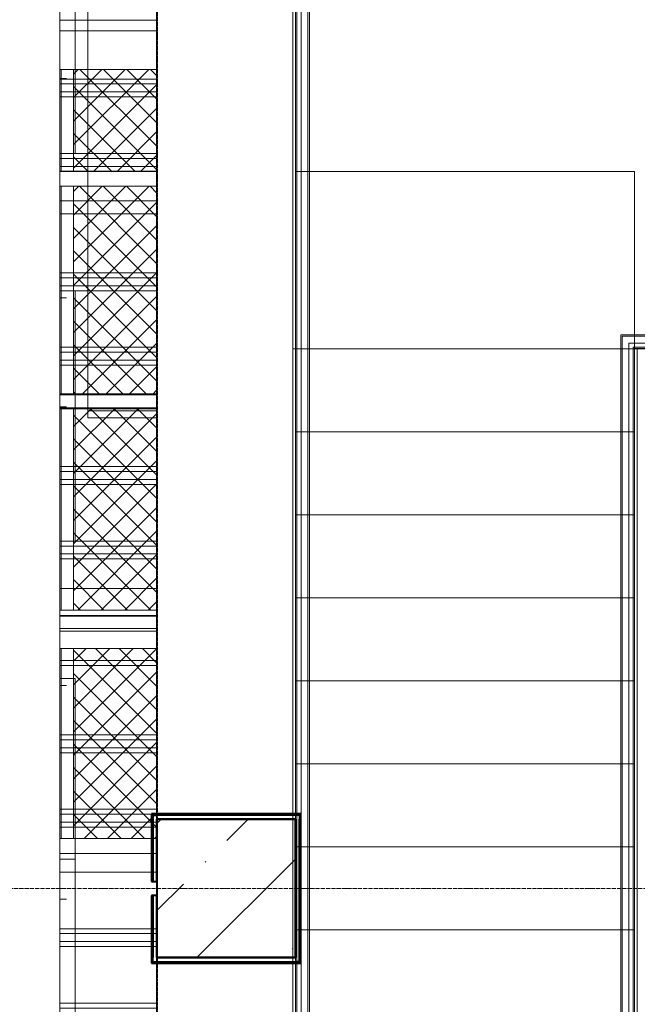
# Model space of a CAD drawing. Header units: millimetres. Extents: x 105028 to 874735, y -568483 to 191941.
# Tile 75 of 135: x 334318 to 336548, y 159070 to 162627. Entities that reach past the tile are written whole.
import ezdxf

# ---------------------------------------------------------------- set-up
doc = ezdxf.new("R2010")
doc.units = ezdxf.units.MM
for name, pattern in [('ADSK_Скрыто', [6, 3, -3]), ('ADSK_Штриховая_ш3 п1_5', [4.5, 3, -1.5]), ('Штрих_3_1_5_', [4.5, 3, -1.5]), ('Штрихпунктир 15 х 2 х 2 мм', [19, 15, -2, 0, -2])]:
    doc.linetypes.add(name, pattern=pattern)
doc.layers.add('_Разделитель помещений_', color=4, linetype='ADSK_Штриховая_ш3 п1_5', lineweight=40, true_color=0x00ffff)
for name, color, linetype, lineweight in [('Импосты витража', 7, 'Continuous', 18), ('Лестницы', 7, 'Continuous', 18), ('Несущие колонны', 7, 'Continuous', 18), ('Ограждение', 7, 'Continuous', 18), ('Оси', 7, 'Continuous', 9), ('Панели витража', 252, 'Continuous', 5), ('Перекрытия', 7, 'Continuous', 18), ('Поручни', 7, 'Continuous', 18), ('Стены', 7, 'Continuous', 18), ('Стены разрез', 7, 'Continuous', 40), ('Стены штриховка', 7, 'Continuous', 40)]:
    doc.layers.add(name, color=color, linetype=linetype, lineweight=lineweight)
pattern_1 = [(45, (0, 0), (-42.42640687, 42.42640687), []), (135, (0, 0), (-42.42640687, -42.42640687), [])]
pattern_2 = [(0, (0, 8705363.75), (317.5, 113.782), [158.75, -476.25]), (90, (79.38, 8705335.3), (-317.5, 113.782), [56.891, -170.673])]
pattern_3 = [(0, (0, 1282555.17), (317.5, 296.412), [158.75, -476.25]), (90, (79.38, 1282481.07), (-317.5, 296.412), [148.206, -444.618])]

# ---------------------------------------------------------------- blocks, each defined once
blk = doc.blocks.new('Ограждение - Ограждение-2598946-К2_L02_5_400__Задание СС')
at = {"layer": 'Поручни'}
for p, q in [((45074.2, 12751.9), (45375, 12751.9)), ((45074.2, 12701.5), (45074.2, 12751.9)), ((45079.2, 12746.9), (45370, 12746.9)), ((45079.2, 12701.5), (45079.2, 12746.9)), ((45074.2, 12701.5), (45124.2, 12701.5)), ((45074.2, 8751.1), (45074.2, 12701.5)), ((45074.2, 9101.5), (45074.2, 12701.5)), ((45079.2, 12701.5), (45119.2, 12701.5)), ((45079.2, 8756.1), (45079.2, 12701.5)), ((45079.2, 9101.5), (45079.2, 12701.5)), ((45104.2, 12721.9), (45345, 12721.9)), ((45104.2, 12701.5), (45104.2, 12721.9)), ((45104.2, 12701.5), (45134.2, 12701.5)), ((45104.2, 8781.1), (45104.2, 12701.5)), ((45104.2, 9101.5), (45104.2, 12701.5)), ((45119.2, 12706.9), (45330, 12706.9)), ((45119.2, 12701.5), (45119.2, 12706.9)), ((45119.2, 8796.1), (45119.2, 12701.5)), ((45119.2, 9101.5), (45119.2, 12701.5)), ((45124.2, 12701.9), (45325, 12701.9)), ((45124.2, 12701.5), (45124.2, 12701.9)), ((45124.2, 8801.1), (45124.2, 12701.5)), ((45124.2, 9101.5), (45124.2, 12701.5)), ((45134.2, 8811.1), (45134.2, 12701.5))]:
    blk.add_line(p, q, dxfattribs=at)
blk = doc.blocks.new('Ограждение - Ограждение-2598950-К2_L02_5_400__Задание СС')
at = {"layer": 'Поручни'}
for p, q in [((43890, 12701.5), (43890, 14060.7)), ((43900, 12701.5), (43900, 14050.7)), ((43905, 12701.5), (43905, 14045.7)), ((43920, 12701.5), (43920, 14030.7)), ((43945, 12701.5), (43945, 14005.7)), ((43950, 12701.5), (43950, 14000.7)), ((43890, 12701.5), (43920, 12701.5)), ((43890, 8801.5), (43890, 12701.5)), ((43890, 9101.5), (43890, 12701.5)), ((43900, 12701.5), (43950, 12701.5)), ((43900, 8801.5), (43900, 12701.5)), ((43900, 9101.5), (43900, 12701.5)), ((43905, 12701.5), (43945, 12701.5)), ((43905, 8801.5), (43905, 12701.5)), ((43905, 9101.5), (43905, 12701.5)), ((43920, 8801.5), (43920, 12701.5)), ((43920, 9101.5), (43920, 12701.5)), ((43945, 8801.5), (43945, 12701.5)), ((43945, 9101.5), (43945, 12701.5)), ((43950, 8801.5), (43950, 12701.5)), ((43950, 9101.5), (43950, 12701.5))]:
    blk.add_line(p, q, dxfattribs=at)
blk = doc.blocks.new('135_SLK_K2_AR_rvt-1-К2_L02_5_400__Задание СС')
at = {"layer": '_Разделитель помещений_', "linetype": 'Штрих_3_1_5_'}
blk.add_line((-12386314.2, 9993539), (-12386314.2, 9984720.7), dxfattribs=at)
at = {"layer": 'Лестницы'}
for p, q in [((-12385814.2, 9990710.3), (-12385814.2, 9989360.7)), ((-12385814.2, 9989360.7), (-12384589.2, 9989360.7)), ((-12385814.2, 9989360.7), (-12384589.2, 9989360.7)), ((-12385814.2, 9989060.7), (-12385814.2, 9989360.7)), ((-12385814.2, 9989060.7), (-12385814.2, 9989360.7)), ((-12384589.2, 9989360.7), (-12384389.2, 9989360.7)), ((-12384589.2, 9989060.7), (-12384589.2, 9989360.7)), ((-12384589.2, 9989060.7), (-12384589.2, 9989360.7)), ((-12385814.2, 9988760.7), (-12385814.2, 9989060.7)), ((-12385814.2, 9988760.7), (-12385814.2, 9989060.7)), ((-12385814.2, 9989060.7), (-12384589.2, 9989060.7)), ((-12385814.2, 9989060.7), (-12384589.2, 9989060.7)), ((-12384589.2, 9988760.7), (-12384589.2, 9989060.7)), ((-12384589.2, 9988760.7), (-12384589.2, 9989060.7)), ((-12385814.2, 9988460.7), (-12385814.2, 9988760.7)), ((-12385814.2, 9988460.7), (-12385814.2, 9988760.7)), ((-12385814.2, 9988760.7), (-12384589.2, 9988760.7)), ((-12385814.2, 9988760.7), (-12384589.2, 9988760.7)), ((-12384589.2, 9988460.7), (-12384589.2, 9988760.7)), ((-12384589.2, 9988460.7), (-12384589.2, 9988760.7)), ((-12385814.2, 9988160.7), (-12385814.2, 9988460.7)), ((-12385814.2, 9988160.7), (-12385814.2, 9988460.7)), ((-12385814.2, 9988460.7), (-12384589.2, 9988460.7)), ((-12385814.2, 9988460.7), (-12384589.2, 9988460.7)), ((-12384589.2, 9988160.7), (-12384589.2, 9988460.7)), ((-12384589.2, 9988160.7), (-12384589.2, 9988460.7)), ((-12385814.2, 9987860.7), (-12385814.2, 9988160.7)), ((-12385814.2, 9987860.7), (-12385814.2, 9988160.7)), ((-12385814.2, 9988160.7), (-12384589.2, 9988160.7)), ((-12385814.2, 9988160.7), (-12384589.2, 9988160.7)), ((-12384589.2, 9987860.7), (-12384589.2, 9988160.7)), ((-12384589.2, 9987860.7), (-12384589.2, 9988160.7)), ((-12385814.2, 9987560.7), (-12385814.2, 9987860.7)), ((-12385814.2, 9987560.7), (-12385814.2, 9987860.7)), ((-12385814.2, 9987860.7), (-12384589.2, 9987860.7)), ((-12385814.2, 9987860.7), (-12384589.2, 9987860.7)), ((-12384589.2, 9987560.7), (-12384589.2, 9987860.7)), ((-12384589.2, 9987560.7), (-12384589.2, 9987860.7)), ((-12385814.2, 9987260.7), (-12385814.2, 9987560.7)), ((-12385814.2, 9987260.7), (-12385814.2, 9987560.7)), ((-12385814.2, 9987560.7), (-12384589.2, 9987560.7)), ((-12385814.2, 9987560.7), (-12384589.2, 9987560.7)), ((-12384589.2, 9987260.7), (-12384589.2, 9987560.7)), ((-12384589.2, 9987260.7), (-12384589.2, 9987560.7)), ((-12385814.2, 9986960.7), (-12385814.2, 9987260.7)), ((-12385814.2, 9986960.7), (-12385814.2, 9987260.7)), ((-12385814.2, 9987260.7), (-12384589.2, 9987260.7)), ((-12385814.2, 9987260.7), (-12384589.2, 9987260.7)), ((-12384589.2, 9986960.7), (-12384589.2, 9987260.7)), ((-12384589.2, 9986960.7), (-12384589.2, 9987260.7))]:
    blk.add_line(p, q, dxfattribs=at)
at = {"layer": 'Лестницы', "linetype": 'ADSK_Скрыто'}
for p, q in [((-12385814.2, 9989360.7), (-12384589.2, 9989360.7)), ((-12385814.2, 9989060.7), (-12384589.2, 9989060.7)), ((-12385814.2, 9989060.7), (-12384589.2, 9989060.7)), ((-12385814.2, 9988760.7), (-12384589.2, 9988760.7)), ((-12385814.2, 9988760.7), (-12384589.2, 9988760.7)), ((-12385814.2, 9988460.7), (-12384589.2, 9988460.7)), ((-12385814.2, 9988460.7), (-12384589.2, 9988460.7)), ((-12385814.2, 9988160.7), (-12384589.2, 9988160.7)), ((-12385814.2, 9988160.7), (-12384589.2, 9988160.7)), ((-12385814.2, 9987860.7), (-12384589.2, 9987860.7)), ((-12385814.2, 9987860.7), (-12384589.2, 9987860.7)), ((-12385814.2, 9987560.7), (-12384589.2, 9987560.7)), ((-12385814.2, 9987560.7), (-12384589.2, 9987560.7)), ((-12385814.2, 9987260.7), (-12384589.2, 9987260.7)), ((-12385814.2, 9987260.7), (-12384589.2, 9987260.7))]:
    blk.add_line(p, q, dxfattribs=at)
at = {"layer": 'Перекрытия'}
for p, q in [((-12386314.2, 9987660.7), (-12386314.2, 9990560.7)), ((-12386314.2, 9990560.7), (-12386314.2, 9987660.7)), ((-12383164.2, 9989360.7), (-12385814.2, 9989360.7)), ((-12385814.2, 9989360.7), (-12385814.2, 9987660.7)), ((-12385814.2, 9987660.7), (-12385814.2, 9989360.7)), ((-12385814.2, 9989360.7), (-12383164.2, 9989360.7)), ((-12385814.2, 9987660.7), (-12386314.2, 9987660.7)), ((-12386314.2, 9987660.7), (-12385814.2, 9987660.7)), ((-12386314.2, 9984710.7), (-12386314.2, 9987160.7)), ((-12386314.2, 9987160.7), (-12385814.2, 9987160.7)), ((-12385814.2, 9987160.7), (-12386314.2, 9987160.7)), ((-12386314.2, 9987160.7), (-12386314.2, 9984710.7)), ((-12385814.2, 9987160.7), (-12385814.2, 9984710.7)), ((-12385814.2, 9984710.7), (-12385814.2, 9987160.7))]:
    blk.add_line(p, q, dxfattribs=at)
at = {"layer": 'Стены'}
for p, q in [((-12386334.2, 9987680.7), (-12386314.2, 9987680.7)), ((-12386334.2, 9987680.7), (-12386334.2, 9987435.7)), ((-12385794.2, 9987680.7), (-12386314.2, 9987680.7)), ((-12385794.2, 9987680.7), (-12385794.2, 9987660.7)), ((-12386314.2, 9987435.7), (-12386314.2, 9987660.7)), ((-12386314.2, 9987660.7), (-12385814.2, 9987660.7)), ((-12385814.2, 9987660.7), (-12385814.2, 9987160.7)), ((-12385794.2, 9987140.7), (-12385794.2, 9987660.7)), ((-12386314.2, 9987435.7), (-12386334.2, 9987435.7)), ((-12386334.2, 9987385.7), (-12386314.2, 9987385.7)), ((-12386334.2, 9987385.7), (-12386334.2, 9987160.7)), ((-12386314.2, 9987160.7), (-12386314.2, 9987385.7)), ((-12386334.2, 9987140.7), (-12386334.2, 9987160.7)), ((-12386334.2, 9987140.7), (-12385814.2, 9987140.7)), ((-12385814.2, 9987160.7), (-12386314.2, 9987160.7)), ((-12385794.2, 9987140.7), (-12385814.2, 9987140.7))]:
    blk.add_line(p, q, dxfattribs=at)
at = {"layer": 'Стены разрез'}
for p, q in [((-12386329.2, 9987680.7), (-12386334.2, 9987680.7)), ((-12386334.2, 9987680.7), (-12386334.2, 9987435.7)), ((-12386314.2, 9987680.7), (-12386329.2, 9987680.7)), ((-12385794.2, 9987680.7), (-12386314.2, 9987680.7)), ((-12385794.2, 9987675.7), (-12385794.2, 9987680.7)), ((-12385794.2, 9987660.7), (-12385794.2, 9987675.7)), ((-12386314.2, 9987435.7), (-12386314.2, 9987660.7)), ((-12386314.2, 9987660.7), (-12385814.2, 9987660.7)), ((-12385814.2, 9987660.7), (-12385814.2, 9987160.7)), ((-12385794.2, 9987140.7), (-12385794.2, 9987660.7)), ((-12386334.2, 9987435.7), (-12386314.2, 9987435.7)), ((-12386314.2, 9987385.7), (-12386334.2, 9987385.7)), ((-12386334.2, 9987385.7), (-12386334.2, 9987160.7)), ((-12386314.2, 9987160.7), (-12386314.2, 9987385.7)), ((-12386334.2, 9987160.7), (-12386334.2, 9987145.7)), ((-12386334.2, 9987145.7), (-12386334.2, 9987140.7)), ((-12386334.2, 9987140.7), (-12385814.2, 9987140.7)), ((-12385814.2, 9987160.7), (-12386314.2, 9987160.7)), ((-12385814.2, 9987140.7), (-12385799.2, 9987140.7)), ((-12385799.2, 9987140.7), (-12385794.2, 9987140.7))]:
    blk.add_line(p, q, dxfattribs=at)
at = {"layer": 'Стены штриховка'}
for p, q in [((-12386329.2, 9987675.7), (-12386329.2, 9987435.7)), ((-12386329.2, 9987675.7), (-12386314.2, 9987675.7)), ((-12385799.2, 9987675.7), (-12386314.2, 9987675.7)), ((-12385799.2, 9987675.7), (-12385799.2, 9987660.7)), ((-12385799.2, 9987145.7), (-12385799.2, 9987660.7)), ((-12386329.2, 9987385.7), (-12386329.2, 9987160.7)), ((-12386329.2, 9987145.7), (-12386329.2, 9987160.7)), ((-12386329.2, 9987145.7), (-12385814.2, 9987145.7)), ((-12385799.2, 9987145.7), (-12385814.2, 9987145.7))]:
    blk.add_line(p, q, dxfattribs=at)
at = {"layer": 'Ограждение', "lineweight": 18}
for name in ['Ограждение - Ограждение-2598950-К2_L02_5_400__Задание СС', 'Ограждение - Ограждение-2598946-К2_L02_5_400__Задание СС']:
    blk.add_blockref(name, (-12429713.8, 9976659.2), dxfattribs=at)
blk = doc.blocks.new('135_SLK_GD_KR_rvt-1-К2_L02_5_400__Задание СС')
at = {"layer": 'Оси', "linetype": 'Штрихпунктир 15 х 2 х 2 мм'}
blk.add_line((-12390134.6, 9987410.7), (-12363968.6, 9987410.7), dxfattribs=at)
blk = doc.blocks.new('Бетон-Прямоугольная-Колонна - CLM_Типовые этажи_В50 F100-500х500-V8-К2_L02_5_400__Задание СС')
at = {"layer": 'Несущие колонны', "lineweight": 9}
h = blk.add_hatch(dxfattribs=at)
h.set_pattern_fill('FP_19', color=256, style=0, pattern_type=2)
h.set_pattern_definition([(45, (12386064.2, -9987410.75), (-314.308964, 314.308964), []), (45, (12386378.5, -9987410.75), (-314.308964, 314.308964), [555.625, -111.125, 3.353, -107.772])])
h.paths.add_polyline_path([(250, -250), (250, 250), (-250, 250), (-250, -250)])
at = {"layer": 'Несущие колонны', "lineweight": 40}
for p, q in [((250, 250), (-250, 250)), ((-250, 250), (-250, -250)), ((250, -250), (250, 250)), ((-250, -250), (250, -250))]:
    blk.add_line(p, q, dxfattribs=at)
at = {"layer": 'Несущие колонны'}
for p, q in [((-250, -250), (-250, 250)), ((-250, 250), (250, 250)), ((250, 250), (250, -250)), ((250, -250), (-250, -250))]:
    blk.add_line(p, q, dxfattribs=at)
blk = doc.blocks.new('135_SLK_K1-2-3_KR_rvt-1-К2_L02_5_400__Задание СС')
at = {"layer": 'Перекрытия'}
for p, q in [((-12386314.2, 10017160.7), (-12386314.2, 9982455.7)), ((-12386314.2, 9990543.1), (-12386314.2, 10014160.7)), ((-12386314.2, 9984210.7), (-12386314.2, 9990543.1)), ((-12384589.2, 9990000.7), (-12385814.2, 9990000.7)), ((-12385814.2, 9990000.7), (-12385814.2, 9984210.7)), ((-12385814.2, 9984210.7), (-12385814.2, 9990000.7)), ((-12385814.2, 9990000.7), (-12384589.2, 9990000.7)), ((-12384589.2, 9989360.7), (-12384589.2, 9990000.7)), ((-12384589.2, 9990000.7), (-12384589.2, 9989360.7)), ((-12383164.2, 9989360.7), (-12384589.2, 9989360.7)), ((-12384589.2, 9989360.7), (-12383164.2, 9989360.7))]:
    blk.add_line(p, q, dxfattribs=at)
at = {"layer": 'Несущие колонны', "lineweight": 18}
blk.add_blockref('Бетон-Прямоугольная-Колонна - CLM_Типовые этажи_В50 F100-500х500-V8-К2_L02_5_400__Задание СС', (-12386064.2, 9987410.7), dxfattribs=at)
blk = doc.blocks.new('System Panel - A_PAN_Glass_Теплое-5728221-К2_L02_5_400__Задание СС')
at = {"layer": 'Панели витража', "lineweight": 5}
h = blk.add_hatch(dxfattribs=at)
h.set_pattern_fill('FP_32', color=256, style=0, pattern_type=2)
h.set_pattern_definition(pattern_2)
h.paths.add_polyline_path([(-12386615.2, 9987918.9), (-12386609.2, 9987918.9), (-12386609.2, 9988169.8), (-12386664.2, 9988169.8), (-12386664.2, 9987918.9)])
h = blk.add_hatch(dxfattribs=at)
h.set_pattern_fill('FP_26', color=256, style=0, pattern_type=2)
h.set_pattern_definition(pattern_3)
h.paths.add_polyline_path([(-12386609.2, 9987265.4), (-12386609.2, 9987918.9), (-12386664.2, 9987918.9), (-12386664.2, 9987265.4), (-12386615.2, 9987265.4)])
for p, q in [((-12386664.2, 9987918.9), (-12386664.2, 9988169.8)), ((-12386664.2, 9988169.8), (-12386664.2, 9987516.3)), ((-12386664.2, 9988169.8), (-12386609.2, 9988169.8)), ((-12386609.2, 9987516.3), (-12386609.2, 9988169.8)), ((-12386609.2, 9988169.8), (-12386609.2, 9987918.9)), ((-12386664.2, 9987265.4), (-12386664.2, 9987918.9)), ((-12386664.2, 9987918.9), (-12386609.2, 9987918.9)), ((-12386609.2, 9987918.9), (-12386609.2, 9987265.4)), ((-12386664.2, 9987516.3), (-12386664.2, 9987265.4)), ((-12386609.2, 9987516.3), (-12386664.2, 9987516.3)), ((-12386609.2, 9987265.4), (-12386609.2, 9987516.3)), ((-12386664.2, 9987265.4), (-12386609.2, 9987265.4))]:
    blk.add_line(p, q, dxfattribs=at)
blk = doc.blocks.new('System Panel - A_PAN_Glass_Теплое-V51-К2_L02_5_400__Задание СС')
at = {"layer": 'Панели витража', "lineweight": 5}
h = blk.add_hatch(dxfattribs=at)
h.set_pattern_fill('FP_25', color=256, style=0, pattern_type=2)
h.set_pattern_definition([(0, (0, 8706764.12), (317.5, 113.782), [158.75, -476.25]), (90, (79.38, 8706735.68), (-317.5, 113.782), [56.891, -170.673])])
h.paths.add_polyline_path([(-12386615.2, 9989319.3), (-12386609.2, 9989319.3), (-12386609.2, 9989570.2), (-12386664.2, 9989570.2), (-12386664.2, 9989319.3)])
h = blk.add_hatch(dxfattribs=at)
h.set_pattern_fill('FP_26', color=256, style=0, pattern_type=2)
h.set_pattern_definition(pattern_3)
h.paths.add_polyline_path([(-12386664.2, 9988665.8), (-12386609.2, 9988665.8), (-12386609.2, 9989319.3), (-12386664.2, 9989319.3), (-12386664.2, 9989143.9)])
for p, q in [((-12386664.2, 9989319.3), (-12386664.2, 9989570.2)), ((-12386664.2, 9989570.2), (-12386664.2, 9988916.6)), ((-12386664.2, 9989570.2), (-12386609.2, 9989570.2)), ((-12386609.2, 9988916.6), (-12386609.2, 9989570.2)), ((-12386609.2, 9989570.2), (-12386609.2, 9989319.3)), ((-12386664.2, 9988665.8), (-12386664.2, 9989319.3)), ((-12386664.2, 9989319.3), (-12386609.2, 9989319.3)), ((-12386609.2, 9989319.3), (-12386609.2, 9988665.8)), ((-12386664.2, 9988916.6), (-12386664.2, 9988665.8)), ((-12386609.2, 9988916.6), (-12386664.2, 9988916.6)), ((-12386609.2, 9988665.8), (-12386609.2, 9988916.6)), ((-12386664.2, 9988665.8), (-12386609.2, 9988665.8))]:
    blk.add_line(p, q, dxfattribs=at)
blk = doc.blocks.new('System Panel - A_PAN_Glass_Теплое-V52-К2_L02_5_400__Задание СС')
at = {"layer": 'Панели витража', "lineweight": 5}
h = blk.add_hatch(dxfattribs=at)
h.set_pattern_fill('FP_27', color=256, style=0, pattern_type=2)
h.set_pattern_definition([(0, (0, 8708164.5), (317.5, 113.782), [158.75, -476.25]), (90, (79.38, 8708136.05), (-317.5, 113.782), [56.891, -170.673])])
h.paths.add_polyline_path([(-12386664.2, 9990750.6), (-12386609.2, 9990750.6), (-12386609.2, 9990970.5), (-12386664.2, 9990970.5), (-12386664.2, 9990804.2)])
h = blk.add_hatch(dxfattribs=at)
h.set_pattern_fill('FP_26', color=256, style=0, pattern_type=2)
h.set_pattern_definition(pattern_3)
h.paths.add_polyline_path([(-12386609.2, 9990066.2), (-12386609.2, 9990509.4), (-12386664.2, 9990509.4), (-12386664.2, 9990066.2), (-12386615.2, 9990066.2)])
for p, q in [((-12386664.2, 9990970.5), (-12386609.2, 9990970.5)), ((-12386664.2, 9990750.6), (-12386664.2, 9990970.5)), ((-12386664.2, 9990970.5), (-12386664.2, 9990317)), ((-12386609.2, 9990317), (-12386609.2, 9990970.5)), ((-12386609.2, 9990970.5), (-12386609.2, 9990750.6)), ((-12386609.2, 9990750.6), (-12386664.2, 9990750.6)), ((-12386664.2, 9990750.6), (-12386664.2, 9990509.4)), ((-12386609.2, 9990509.4), (-12386609.2, 9990750.6)), ((-12386664.2, 9990509.4), (-12386609.2, 9990509.4)), ((-12386664.2, 9990066.2), (-12386664.2, 9990509.4)), ((-12386609.2, 9990509.4), (-12386609.2, 9990066.2)), ((-12386609.2, 9990317), (-12386664.2, 9990317)), ((-12386664.2, 9990317), (-12386664.2, 9990066.2)), ((-12386609.2, 9990066.2), (-12386609.2, 9990317)), ((-12386664.2, 9990066.2), (-12386609.2, 9990066.2))]:
    blk.add_line(p, q, dxfattribs=at)
blk = doc.blocks.new('System Panel - A_PAN_Glass_Теплое-V55-К2_L02_5_400__Задание СС')
at = {"layer": 'Панели витража', "lineweight": 5}
h = blk.add_hatch(dxfattribs=at)
h.set_pattern_fill('FP_32', color=256, style=0, pattern_type=2)
h.set_pattern_definition(pattern_2)
h.paths.add_polyline_path([(-12386664.2, 9987537.2), (-12386609.2, 9987537.2), (-12386609.2, 9987632.2), (-12386664.2, 9987632.2), (-12386664.2, 9987590.8)])
for p, q in [((-12386664.2, 9987632.2), (-12386609.2, 9987632.2)), ((-12386664.2, 9987537.2), (-12386664.2, 9987632.2)), ((-12386664.2, 9987632.2), (-12386664.2, 9986978.7)), ((-12386609.2, 9986978.7), (-12386609.2, 9987632.2)), ((-12386609.2, 9987632.2), (-12386609.2, 9987537.2)), ((-12386609.2, 9987537.2), (-12386664.2, 9987537.2)), ((-12386664.2, 9987537.2), (-12386664.2, 9986787.4)), ((-12386609.2, 9986787.4), (-12386609.2, 9987537.2)), ((-12386609.2, 9986978.7), (-12386664.2, 9986978.7)), ((-12386664.2, 9986978.7), (-12386664.2, 9986787.4)), ((-12386609.2, 9986787.4), (-12386609.2, 9986978.7)), ((-12386664.2, 9986787.4), (-12386609.2, 9986787.4))]:
    blk.add_line(p, q, dxfattribs=at)
blk = doc.blocks.new('Rectangular Mullion - R_InvisibleFrame_50Wx350H-5583516-К2_L02_5_400__Задание СС')
at = {"layer": 'Импосты витража', "lineweight": 5}
for p, q in [((-12386664.2, 9989147.5), (-12386664.2, 9989194.1)), ((-12386664.2, 9989194.1), (-12386314.2, 9989194.1)), ((-12386664.2, 9988925.6), (-12386664.2, 9989194.1)), ((-12386314.2, 9989194.1), (-12386314.2, 9989147.5)), ((-12386314.2, 9988925.6), (-12386314.2, 9989194.1)), ((-12386314.2, 9989147.5), (-12386664.2, 9989147.5)), ((-12386664.2, 9989147.5), (-12386664.2, 9988878.9)), ((-12386314.2, 9988878.9), (-12386314.2, 9989147.5))]:
    blk.add_line(p, q, dxfattribs=at)
blk = doc.blocks.new('Rectangular Mullion - R_InvisibleFrame_50Wx350H-5583513-К2_L02_5_400__Задание СС')
at = {"layer": 'Импосты витража', "lineweight": 5}
for p, q in [((-12386664.2, 9984849.4), (-12386664.2, 9984831.5)), ((-12386314.2, 9984849.4), (-12386664.2, 9984849.4)), ((-12386664.2, 9984849.4), (-12386664.2, 9984195.9)), ((-12386664.2, 9984831.5), (-12386314.2, 9984831.5)), ((-12386664.2, 9984178), (-12386664.2, 9984831.5)), ((-12386314.2, 9984831.5), (-12386314.2, 9984849.4)), ((-12386314.2, 9984195.9), (-12386314.2, 9984849.4)), ((-12386314.2, 9984178), (-12386314.2, 9984831.5)), ((-12386664.2, 9984195.9), (-12386314.2, 9984195.9)), ((-12386664.2, 9984178), (-12386664.2, 9984195.9)), ((-12386314.2, 9984195.9), (-12386314.2, 9984178)), ((-12386314.2, 9984178), (-12386664.2, 9984178))]:
    blk.add_line(p, q, dxfattribs=at)
blk = doc.blocks.new('Rectangular Mullion - R_InvisibleFrame_50Wx350H-V74-К2_L02_5_400__Задание СС')
at = {"layer": 'Импосты витража', "lineweight": 5}
for p, q in [((-12386664.2, 9988350.3), (-12386664.2, 9988340.6)), ((-12386314.2, 9988350.3), (-12386664.2, 9988350.3)), ((-12386664.2, 9988350.3), (-12386664.2, 9987696.8)), ((-12386314.2, 9988340.6), (-12386314.2, 9988350.3)), ((-12386314.2, 9987696.8), (-12386314.2, 9988350.3)), ((-12386314.2, 9988340.6), (-12386664.2, 9988340.6)), ((-12386664.2, 9988340.6), (-12386664.2, 9988277.1)), ((-12386314.2, 9988277.1), (-12386314.2, 9988340.6)), ((-12386664.2, 9988277.1), (-12386314.2, 9988277.1)), ((-12386664.2, 9987678.9), (-12386664.2, 9988277.1)), ((-12386314.2, 9987678.9), (-12386314.2, 9988277.1)), ((-12386664.2, 9987696.8), (-12386314.2, 9987696.8)), ((-12386664.2, 9987678.9), (-12386664.2, 9987696.8)), ((-12386314.2, 9987678.9), (-12386664.2, 9987678.9)), ((-12386314.2, 9987696.8), (-12386314.2, 9987678.9))]:
    blk.add_line(p, q, dxfattribs=at)
blk = doc.blocks.new('Rectangular Mullion - R_InvisibleFrame_50Wx350H-V75-К2_L02_5_400__Задание СС')
at = {"layer": 'Импосты витража', "lineweight": 5}
for p, q in [((-12386314.2, 9988416.6), (-12386664.2, 9988416.6)), ((-12386664.2, 9988416.6), (-12386664.2, 9988394.1)), ((-12386664.2, 9988416.6), (-12386664.2, 9988397)), ((-12386314.2, 9988394.1), (-12386314.2, 9988416.6)), ((-12386314.2, 9988397), (-12386314.2, 9988416.6)), ((-12386664.2, 9988397), (-12386314.2, 9988397)), ((-12386664.2, 9988394.1), (-12386664.2, 9988397)), ((-12386664.2, 9988394.1), (-12386314.2, 9988394.1)), ((-12386314.2, 9988397), (-12386314.2, 9988394.1))]:
    blk.add_line(p, q, dxfattribs=at)
blk = doc.blocks.new('Rectangular Mullion - R_InvisibleFrame_50Wx350H-V77-К2_L02_5_400__Задание СС')
at = {"layer": 'Импосты витража', "lineweight": 5}
for p, q in [((-12386664.2, 9990509.4), (-12386664.2, 9990369.9)), ((-12386314.2, 9990509.4), (-12386664.2, 9990509.4)), ((-12386664.2, 9990509.4), (-12386664.2, 9990066.2)), ((-12386314.2, 9990369.9), (-12386314.2, 9990509.4)), ((-12386314.2, 9990066.2), (-12386314.2, 9990509.4)), ((-12386664.2, 9990369.9), (-12386314.2, 9990369.9)), ((-12386664.2, 9990048.2), (-12386664.2, 9990369.9)), ((-12386314.2, 9990048.2), (-12386314.2, 9990369.9)), ((-12386664.2, 9990066.2), (-12386314.2, 9990066.2)), ((-12386664.2, 9990048.2), (-12386664.2, 9990066.2)), ((-12386314.2, 9990066.2), (-12386314.2, 9990048.2)), ((-12386314.2, 9990048.2), (-12386664.2, 9990048.2))]:
    blk.add_line(p, q, dxfattribs=at)
blk = doc.blocks.new('Rectangular Mullion - R_InvisibleFrame_50Wx350H-V69-К2_L02_5_400__Задание СС')
at = {"layer": 'Импосты витража', "lineweight": 5}
for p, q in [((-12386664.2, 9982517.8), (-12386664.2, 9982786.6)), ((-12386314.2, 9982517.8), (-12386314.2, 9982786.6)), ((-12386664.2, 9982739.9), (-12386664.2, 9982471.1)), ((-12386314.2, 9982471.1), (-12386314.2, 9982739.9))]:
    blk.add_line(p, q, dxfattribs=at)
blk = doc.blocks.new('Rectangular Mullion - R_InvisibleFrame_50Wx350H-V79-К2_L02_5_400__Задание СС')
at = {"layer": 'Импосты витража', "lineweight": 5}
for p, q in [((-12386664.2, 9987590.8), (-12386664.2, 9987687.9)), ((-12386314.2, 9987590.8), (-12386314.2, 9987687.9)), ((-12386664.2, 9987641.2), (-12386664.2, 9987537.2)), ((-12386314.2, 9987537.2), (-12386314.2, 9987641.2)), ((-12386664.2, 9987590.8), (-12386664.2, 9987537.2)), ((-12386314.2, 9987590.8), (-12386664.2, 9987590.8)), ((-12386314.2, 9987537.2), (-12386314.2, 9987590.8)), ((-12386664.2, 9987537.2), (-12386314.2, 9987537.2))]:
    blk.add_line(p, q, dxfattribs=at)
blk = doc.blocks.new('Rectangular Mullion - R_InvisibleFrame_50Wx350H-V80-К2_L02_5_400__Задание СС')
at = {"layer": 'Импосты витража', "lineweight": 5}
for p, q in [((-12386664.2, 9988346.8), (-12386664.2, 9988340.6)), ((-12386314.2, 9988340.6), (-12386314.2, 9988346.8)), ((-12386664.2, 9988341.4), (-12386664.2, 9988340.6)), ((-12386664.2, 9988340.6), (-12386314.2, 9988340.6)), ((-12386314.2, 9988340.6), (-12386314.2, 9988341.4))]:
    blk.add_line(p, q, dxfattribs=at)
blk = doc.blocks.new('Rectangular Mullion - R_InvisibleFrame_50Wx350H-V84-К2_L02_5_400__Задание СС')
at = {"layer": 'Импосты витража', "lineweight": 5}
for p, q in [((-12386664.2, 9988394.1), (-12386664.2, 9988656.8)), ((-12386314.2, 9988394.1), (-12386314.2, 9988656.8)), ((-12386664.2, 9988610.2), (-12386664.2, 9988341.4)), ((-12386314.2, 9988341.4), (-12386314.2, 9988610.2)), ((-12386314.2, 9988394.1), (-12386664.2, 9988394.1)), ((-12386664.2, 9988394.1), (-12386664.2, 9988346.8)), ((-12386314.2, 9988346.8), (-12386314.2, 9988394.1))]:
    blk.add_line(p, q, dxfattribs=at)
blk = doc.blocks.new('Rectangular Mullion - R_InvisibleFrame_50Wx350H-V85-К2_L02_5_400__Задание СС')
at = {"layer": 'Импосты витража', "lineweight": 5}
for p, q in [((-12386664.2, 9989197.5), (-12386664.2, 9989357)), ((-12386314.2, 9989197.5), (-12386314.2, 9989357)), ((-12386664.2, 9989310.3), (-12386664.2, 9989143.9)), ((-12386314.2, 9989143.9), (-12386314.2, 9989310.3)), ((-12386664.2, 9989197.5), (-12386664.2, 9989143.9)), ((-12386314.2, 9989197.5), (-12386664.2, 9989197.5)), ((-12386314.2, 9989143.9), (-12386314.2, 9989197.5)), ((-12386664.2, 9989143.9), (-12386314.2, 9989143.9))]:
    blk.add_line(p, q, dxfattribs=at)
blk = doc.blocks.new('Rectangular Mullion - R_InvisibleFrame_50Wx350H-V86-К2_L02_5_400__Задание СС')
at = {"layer": 'Импосты витража', "lineweight": 5}
for p, q in [((-12386664.2, 9990000.8), (-12386664.2, 9990057.2)), ((-12386314.2, 9990000.8), (-12386314.2, 9990057.2)), ((-12386664.2, 9990010.5), (-12386664.2, 9989947.3)), ((-12386664.2, 9990000.8), (-12386664.2, 9989947.3)), ((-12386314.2, 9990000.8), (-12386664.2, 9990000.8)), ((-12386314.2, 9989947.3), (-12386314.2, 9990010.5)), ((-12386314.2, 9989947.3), (-12386314.2, 9990000.8)), ((-12386664.2, 9989947.3), (-12386314.2, 9989947.3))]:
    blk.add_line(p, q, dxfattribs=at)
blk = doc.blocks.new('135_SLK_K2_AR_FCD_rvt-1-К2_L02_5_400__Задание СС')
at = {"layer": 'Стены разрез', "lineweight": 5}
h = blk.add_hatch(dxfattribs=at)
h.set_pattern_fill('FP_23', color=256, style=0, pattern_type=2)
h.set_pattern_definition(pattern_1)
h.paths.add_polyline_path([(-12386315.2, 9990000.8), (-12386315.2, 9990369.9), (-12386615.2, 9990369.9), (-12386615.2, 9990000.8)])
h = blk.add_hatch(dxfattribs=at)
h.set_pattern_fill('FP_23', color=256, style=0, pattern_type=2)
h.set_pattern_definition(pattern_1)
h.paths.add_polyline_path([(-12386315.2, 9989197.5), (-12386315.2, 9989947.3), (-12386615.2, 9989947.3), (-12386615.2, 9989197.5)])
h = blk.add_hatch(dxfattribs=at)
h.set_pattern_fill('FP_23', color=256, style=0, pattern_type=2)
h.set_pattern_definition(pattern_1)
h.paths.add_polyline_path([(-12386315.2, 9988416.6), (-12386315.2, 9989143.9), (-12386615.2, 9989143.9), (-12386615.2, 9988416.6)])
h = blk.add_hatch(dxfattribs=at)
h.set_pattern_fill('FP_23', color=256, style=0, pattern_type=2)
h.set_pattern_definition(pattern_1)
h.paths.add_polyline_path([(-12386615.2, 9987590.8), (-12386315.2, 9987590.8), (-12386315.2, 9988277.1), (-12386615.2, 9988277.1), (-12386615.2, 9988271.6)])
at = {"layer": 'Стены', "lineweight": 5}
for p, q in [((-12386665.2, 9990334.9), (-12386665.2, 9990988.4)), ((-12386315.2, 9990988.4), (-12386315.2, 9990334.9)), ((-12386564.2, 9990785.7), (-12386564.2, 9989135.7)), ((-12386314.2, 9989135.7), (-12386314.2, 9990785.7)), ((-12386564.2, 9989110.7), (-12386564.2, 9990755.9)), ((-12386314.2, 9990755.9), (-12386314.2, 9989110.7)), ((-12386665.2, 9990594.5), (-12386665.2, 9990334.9)), ((-12386315.2, 9990334.9), (-12386315.2, 9990594.5)), ((-12386665.2, 9990547.8), (-12386665.2, 9989894.3)), ((-12386665.2, 9990288.3), (-12386665.2, 9990547.8)), ((-12386665.2, 9990547.8), (-12386315.2, 9990547.8)), ((-12386315.2, 9989894.3), (-12386315.2, 9990547.8)), ((-12386315.2, 9990547.8), (-12386315.2, 9990288.3)), ((-12386665.2, 9990369.9), (-12386665.2, 9990048.2)), ((-12386315.2, 9990048.2), (-12386315.2, 9990369.9)), ((-12386665.2, 9990334.9), (-12386315.2, 9990334.9)), ((-12386665.2, 9989634.8), (-12386665.2, 9990288.3)), ((-12386665.2, 9990288.3), (-12386315.2, 9990288.3)), ((-12386665.2, 9990270.3), (-12386665.2, 9989616.8)), ((-12386665.2, 9990019.5), (-12386665.2, 9990270.3)), ((-12386665.2, 9990270.3), (-12386315.2, 9990270.3)), ((-12386315.2, 9990288.3), (-12386315.2, 9989634.8)), ((-12386315.2, 9989616.8), (-12386315.2, 9990270.3)), ((-12386315.2, 9990270.3), (-12386315.2, 9990019.5)), ((-12386315.2, 9990048.2), (-12386665.2, 9990048.2)), ((-12386665.2, 9990048.2), (-12386665.2, 9990000.8)), ((-12386665.2, 9989366), (-12386665.2, 9990019.5)), ((-12386665.2, 9990019.5), (-12386315.2, 9990019.5)), ((-12386315.2, 9990000.8), (-12386315.2, 9990048.2)), ((-12386315.2, 9990019.5), (-12386315.2, 9989366)), ((-12386665.2, 9990001.6), (-12386315.2, 9990001.6)), ((-12386665.2, 9990001.6), (-12386665.2, 9989348.1)), ((-12386665.2, 9989947.3), (-12386665.2, 9990001.6)), ((-12386315.2, 9989348.1), (-12386315.2, 9990001.6)), ((-12386315.2, 9990001.6), (-12386315.2, 9989947.3)), ((-12386665.2, 9989894.3), (-12386665.2, 9989634.8)), ((-12386315.2, 9989894.3), (-12386665.2, 9989894.3)), ((-12386315.2, 9989634.8), (-12386315.2, 9989894.3)), ((-12386665.2, 9989847.7), (-12386665.2, 9989194.1)), ((-12386665.2, 9989588.1), (-12386665.2, 9989847.7)), ((-12386665.2, 9989847.7), (-12386315.2, 9989847.7)), ((-12386315.2, 9989194.1), (-12386315.2, 9989847.7)), ((-12386315.2, 9989847.7), (-12386315.2, 9989588.1)), ((-12386665.2, 9989634.8), (-12386315.2, 9989634.8)), ((-12386665.2, 9989616.8), (-12386665.2, 9989366)), ((-12386315.2, 9989616.8), (-12386665.2, 9989616.8)), ((-12386665.2, 9988934.6), (-12386665.2, 9989588.1)), ((-12386665.2, 9989588.1), (-12386315.2, 9989588.1)), ((-12386315.2, 9989366), (-12386315.2, 9989616.8)), ((-12386315.2, 9989588.1), (-12386315.2, 9988934.6)), ((-12386665.2, 9989366), (-12386315.2, 9989366)), ((-12386315.2, 9989348.1), (-12386665.2, 9989348.1)), ((-12386665.2, 9989348.1), (-12386665.2, 9989197.5)), ((-12386315.2, 9989197.5), (-12386315.2, 9989348.1)), ((-12386665.2, 9989301.4), (-12386315.2, 9989301.4)), ((-12386665.2, 9989301.4), (-12386665.2, 9988647.9)), ((-12386665.2, 9989143.9), (-12386665.2, 9989301.4)), ((-12386315.2, 9988647.9), (-12386315.2, 9989301.4)), ((-12386315.2, 9989301.4), (-12386315.2, 9989143.9)), ((-12386665.2, 9989194.1), (-12386665.2, 9988934.6)), ((-12386315.2, 9989194.1), (-12386665.2, 9989194.1)), ((-12386315.2, 9988934.6), (-12386315.2, 9989194.1)), ((-12386665.2, 9989147.5), (-12386665.2, 9988494)), ((-12386665.2, 9988887.9), (-12386665.2, 9989147.5)), ((-12386665.2, 9989147.5), (-12386315.2, 9989147.5)), ((-12386564.2, 9989135.7), (-12386564.2, 9989110.7)), ((-12386314.2, 9989135.7), (-12386564.2, 9989135.7)), ((-12386314.2, 9989135.7), (-12386564.2, 9989135.7)), ((-12386315.2, 9988494), (-12386315.2, 9989147.5)), ((-12386315.2, 9989147.5), (-12386315.2, 9988887.9)), ((-12386314.2, 9989110.7), (-12386314.2, 9989135.7)), ((-12386564.2, 9989110.7), (-12386314.2, 9989110.7)), ((-12386665.2, 9988934.6), (-12386315.2, 9988934.6)), ((-12386665.2, 9988234.4), (-12386665.2, 9988887.9)), ((-12386665.2, 9988887.9), (-12386315.2, 9988887.9)), ((-12386315.2, 9988887.9), (-12386315.2, 9988234.4)), ((-12386665.2, 9988870), (-12386665.2, 9988216.5)), ((-12386665.2, 9988619.1), (-12386665.2, 9988870)), ((-12386665.2, 9988870), (-12386315.2, 9988870)), ((-12386315.2, 9988216.5), (-12386315.2, 9988870)), ((-12386315.2, 9988870), (-12386315.2, 9988619.1)), ((-12386315.2, 9988647.9), (-12386665.2, 9988647.9)), ((-12386665.2, 9988647.9), (-12386665.2, 9988397)), ((-12386315.2, 9988397), (-12386315.2, 9988647.9)), ((-12386665.2, 9987965.6), (-12386665.2, 9988619.1)), ((-12386665.2, 9988619.1), (-12386315.2, 9988619.1)), ((-12386665.2, 9988601.2), (-12386665.2, 9987947.7)), ((-12386665.2, 9988350.3), (-12386665.2, 9988601.2)), ((-12386665.2, 9988601.2), (-12386315.2, 9988601.2)), ((-12386315.2, 9988619.1), (-12386315.2, 9987965.6)), ((-12386315.2, 9987947.7), (-12386315.2, 9988601.2)), ((-12386315.2, 9988601.2), (-12386315.2, 9988350.3)), ((-12386665.2, 9988494), (-12386665.2, 9988234.4)), ((-12386315.2, 9988494), (-12386665.2, 9988494)), ((-12386315.2, 9988234.4), (-12386315.2, 9988494)), ((-12386665.2, 9988397), (-12386665.2, 9988416.6)), ((-12386315.2, 9988416.6), (-12386315.2, 9988397)), ((-12386665.2, 9988397), (-12386315.2, 9988397)), ((-12386665.2, 9987696.8), (-12386665.2, 9988350.3)), ((-12386665.2, 9988350.3), (-12386315.2, 9988350.3)), ((-12386315.2, 9988350.3), (-12386315.2, 9987696.8)), ((-12386665.2, 9988277.1), (-12386665.2, 9987678.9)), ((-12386315.2, 9987678.9), (-12386315.2, 9988277.1)), ((-12386665.2, 9988234.4), (-12386315.2, 9988234.4)), ((-12386665.2, 9988216.5), (-12386665.2, 9987965.6)), ((-12386315.2, 9988216.5), (-12386665.2, 9988216.5)), ((-12386315.2, 9987965.6), (-12386315.2, 9988216.5)), ((-12386665.2, 9987965.6), (-12386315.2, 9987965.6)), ((-12386665.2, 9987947.7), (-12386665.2, 9987696.8)), ((-12386315.2, 9987947.7), (-12386665.2, 9987947.7)), ((-12386315.2, 9987696.8), (-12386315.2, 9987947.7)), ((-12386665.2, 9987901), (-12386665.2, 9987247.5)), ((-12386665.2, 9987650.2), (-12386665.2, 9987901)), ((-12386665.2, 9987901), (-12386315.2, 9987901)), ((-12386315.2, 9987247.5), (-12386315.2, 9987901)), ((-12386315.2, 9987901), (-12386315.2, 9987650.2)), ((-12386665.2, 9987696.8), (-12386315.2, 9987696.8)), ((-12386315.2, 9987678.9), (-12386665.2, 9987678.9)), ((-12386665.2, 9987678.9), (-12386665.2, 9987590.8)), ((-12386315.2, 9987590.8), (-12386315.2, 9987678.9)), ((-12386665.2, 9986996.6), (-12386665.2, 9987650.2)), ((-12386665.2, 9987650.2), (-12386315.2, 9987650.2)), ((-12386315.2, 9987650.2), (-12386315.2, 9986996.6)), ((-12386665.2, 9987469.6), (-12386665.2, 9986816.1)), ((-12386665.2, 9987218.7), (-12386665.2, 9987469.6)), ((-12386665.2, 9987469.6), (-12386315.2, 9987469.6)), ((-12386315.2, 9986816.1), (-12386315.2, 9987469.6)), ((-12386315.2, 9987469.6), (-12386315.2, 9987218.7)), ((-12386665.2, 9987247.5), (-12386665.2, 9986996.6)), ((-12386315.2, 9987247.5), (-12386665.2, 9987247.5)), ((-12386315.2, 9986996.6), (-12386315.2, 9987247.5)), ((-12386665.2, 9986565.2), (-12386665.2, 9987218.7)), ((-12386665.2, 9987218.7), (-12386315.2, 9987218.7)), ((-12386315.2, 9987218.7), (-12386315.2, 9986565.2)), ((-12386665.2, 9987200.8), (-12386665.2, 9986547.3)), ((-12386665.2, 9986950), (-12386665.2, 9987200.8)), ((-12386665.2, 9987200.8), (-12386315.2, 9987200.8)), ((-12386315.2, 9986547.3), (-12386315.2, 9987200.8)), ((-12386315.2, 9987200.8), (-12386315.2, 9986950)), ((-12386665.2, 9986996.6), (-12386315.2, 9986996.6))]:
    blk.add_line(p, q, dxfattribs=at)
at = {"layer": 'Стены разрез', "lineweight": 9}
for p, q in [((-12386315.2, 9990369.9), (-12386665.2, 9990369.9)), ((-12386665.2, 9990369.9), (-12386665.2, 9990000.8)), ((-12386315.2, 9990000.8), (-12386315.2, 9990369.9)), ((-12386665.2, 9990000.8), (-12386315.2, 9990000.8)), ((-12386315.2, 9989947.3), (-12386665.2, 9989947.3)), ((-12386665.2, 9989947.3), (-12386665.2, 9989197.5)), ((-12386315.2, 9989197.5), (-12386315.2, 9989947.3)), ((-12386665.2, 9989197.5), (-12386315.2, 9989197.5)), ((-12386315.2, 9989143.9), (-12386665.2, 9989143.9)), ((-12386665.2, 9989143.9), (-12386665.2, 9988416.6)), ((-12386315.2, 9988416.6), (-12386315.2, 9989143.9)), ((-12386665.2, 9988416.6), (-12386315.2, 9988416.6)), ((-12386315.2, 9988277.1), (-12386665.2, 9988277.1)), ((-12386665.2, 9988277.1), (-12386665.2, 9987590.8)), ((-12386315.2, 9987590.8), (-12386315.2, 9988277.1)), ((-12386665.2, 9987590.8), (-12386315.2, 9987590.8))]:
    blk.add_line(p, q, dxfattribs=at)
at = {"layer": 'Стены штриховка', "lineweight": 9}
for p, q in [((-12386660.2, 9990369.9), (-12386660.2, 9990000.8)), ((-12386615.2, 9990369.9), (-12386615.2, 9990000.8)), ((-12386660.2, 9989947.3), (-12386660.2, 9989197.5)), ((-12386615.2, 9989947.3), (-12386615.2, 9989197.5)), ((-12386660.2, 9989143.9), (-12386660.2, 9988416.6)), ((-12386615.2, 9989143.9), (-12386615.2, 9988416.6)), ((-12386660.2, 9988277.1), (-12386660.2, 9987590.8)), ((-12386615.2, 9988277.1), (-12386615.2, 9987590.8))]:
    blk.add_line(p, q, dxfattribs=at)
at = {"layer": 'Импосты витража', "lineweight": 5}
for name, p in [('Rectangular Mullion - R_InvisibleFrame_50Wx350H-5583513-К2_L02_5_400__Задание СС', (0, 6139)), ('Rectangular Mullion - R_InvisibleFrame_50Wx350H-5583516-К2_L02_5_400__Задание СС', (0, 1400.4)), ('Rectangular Mullion - R_InvisibleFrame_50Wx350H-V77-К2_L02_5_400__Задание СС', (0, 0)), ('Rectangular Mullion - R_InvisibleFrame_50Wx350H-V69-К2_L02_5_400__Задание СС', (0, 7539.4)), ('Rectangular Mullion - R_InvisibleFrame_50Wx350H-5583513-К2_L02_5_400__Задание СС', (0, 5438.8)), ('Rectangular Mullion - R_InvisibleFrame_50Wx350H-V86-К2_L02_5_400__Задание СС', (0, 0)), ('Rectangular Mullion - R_InvisibleFrame_50Wx350H-5583513-К2_L02_5_400__Задание СС', (0, 5170.1)), ('Rectangular Mullion - R_InvisibleFrame_50Wx350H-5583516-К2_L02_5_400__Задание СС', (0, 700.2)), ('Rectangular Mullion - R_InvisibleFrame_50Wx350H-V69-К2_L02_5_400__Задание СС', (0, 6839.2)), ('Rectangular Mullion - R_InvisibleFrame_50Wx350H-5583513-К2_L02_5_400__Задание СС', (0, 4738.7)), ('Rectangular Mullion - R_InvisibleFrame_50Wx350H-V85-К2_L02_5_400__Задание СС', (0, 0)), ('Rectangular Mullion - R_InvisibleFrame_50Wx350H-5583513-К2_L02_5_400__Задание СС', (0, 4469.9)), ('Rectangular Mullion - R_InvisibleFrame_50Wx350H-5583516-К2_L02_5_400__Задание СС', (0, 0)), ('Rectangular Mullion - R_InvisibleFrame_50Wx350H-V69-К2_L02_5_400__Задание СС', (0, 6139)), ('Rectangular Mullion - R_InvisibleFrame_50Wx350H-5583513-К2_L02_5_400__Задание СС', (0, 4038.5)), ('Rectangular Mullion - R_InvisibleFrame_50Wx350H-V84-К2_L02_5_400__Задание СС', (0, 0)), ('Rectangular Mullion - R_InvisibleFrame_50Wx350H-5583513-К2_L02_5_400__Задание СС', (0, 3769.7)), ('Rectangular Mullion - R_InvisibleFrame_50Wx350H-V75-К2_L02_5_400__Задание СС', (0, 0)), ('Rectangular Mullion - R_InvisibleFrame_50Wx350H-V74-К2_L02_5_400__Задание СС', (0, 0)), ('Rectangular Mullion - R_InvisibleFrame_50Wx350H-V80-К2_L02_5_400__Задание СС', (0, 0)), ('Rectangular Mullion - R_InvisibleFrame_50Wx350H-V69-К2_L02_5_400__Задание СС', (0, 5438.8)), ('Rectangular Mullion - R_InvisibleFrame_50Wx350H-V69-К2_L02_5_400__Задание СС', (0, 5170.1)), ('Rectangular Mullion - R_InvisibleFrame_50Wx350H-5583513-К2_L02_5_400__Задание СС', (0, 3069.5)), ('Rectangular Mullion - R_InvisibleFrame_50Wx350H-V79-К2_L02_5_400__Задание СС', (0, 0)), ('Rectangular Mullion - R_InvisibleFrame_50Wx350H-5583513-К2_L02_5_400__Задание СС', (0, 2800.7)), ('Rectangular Mullion - R_InvisibleFrame_50Wx350H-V69-К2_L02_5_400__Задание СС', (0, 4738.7)), ('Rectangular Mullion - R_InvisibleFrame_50Wx350H-V69-К2_L02_5_400__Задание СС', (0, 4469.9)), ('Rectangular Mullion - R_InvisibleFrame_50Wx350H-5583513-К2_L02_5_400__Задание СС', (0, 2369.3))]:
    blk.add_blockref(name, p, dxfattribs=at)
at = {"layer": 'Панели витража', "lineweight": 5}
for name in ['System Panel - A_PAN_Glass_Теплое-V52-К2_L02_5_400__Задание СС', 'System Panel - A_PAN_Glass_Теплое-V51-К2_L02_5_400__Задание СС', 'System Panel - A_PAN_Glass_Теплое-5728221-К2_L02_5_400__Задание СС', 'System Panel - A_PAN_Glass_Теплое-V55-К2_L02_5_400__Задание СС']:
    blk.add_blockref(name, (0, 0), dxfattribs=at)

msp = doc.modelspace()

# ---------------------------------------------------------------- block references
at = {"lineweight": 5}
for name in ['135_SLK_GD_KR_rvt-1-К2_L02_5_400__Задание СС', '135_SLK_K2_AR_FCD_rvt-1-К2_L02_5_400__Задание СС', '135_SLK_K1-2-3_KR_rvt-1-К2_L02_5_400__Задание СС', '135_SLK_K2_AR_rvt-1-К2_L02_5_400__Задание СС']:
    msp.add_blockref(name, (12721127.3, -9827922.2), dxfattribs=at)

doc.saveas('drawing.dxf')
